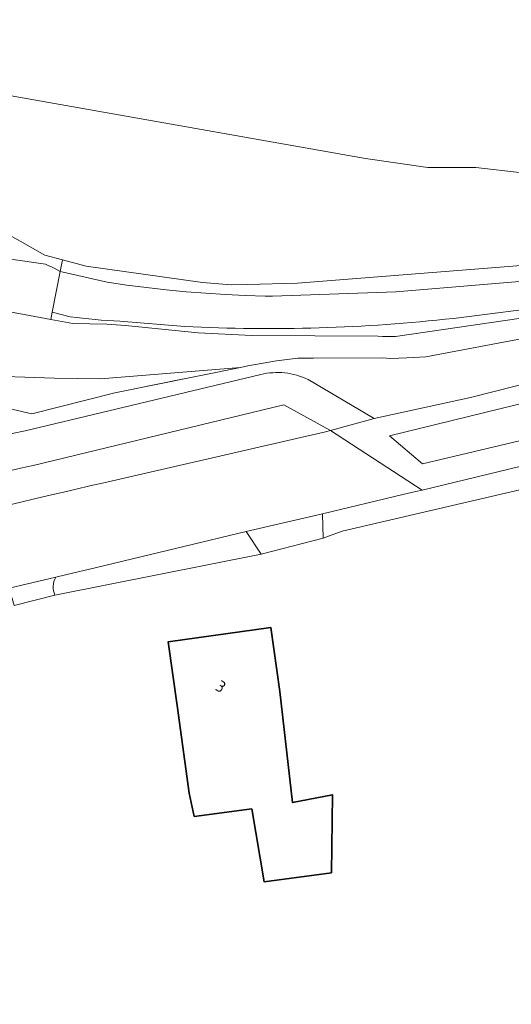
# Model space of a CAD drawing. Extents: x 184422 to 188298, y 343471 to 350189.
# Tile 198 of 256: x 185814 to 185852, y 348057 to 348133. Entities that reach past the tile are written whole.
import ezdxf
from ezdxf.enums import TextEntityAlignment as Align

# ---------------------------------------------------------------- set-up
doc = ezdxf.new("R2010")
doc.units = 0
for name, color, linetype, lineweight in [('B-WA-GR-BEPLANTING_CULTUUR_HEESTERS-GV', 252, 'Continuous', 18), ('B-WA-GR-BOUWLAND-GV', 252, 'Continuous', 13), ('B-WA-GR-GRAS-GV', 252, 'Continuous', 13), ('B-WA-GW-TALUD_KRUIN-G', 252, 'Continuous', 18), ('B-WA-IE-TERREINAFSCHEIDING_KUNSTMATIG_HEKWERK-G', 252, 'IE-TERREINAFSCHEIDING-KUNSTMATIG', 18), ('B-WA-OG-TERREIN_ERF-GV', 252, 'Continuous', 18), ('B-WA-OG-WEG-GV', 252, 'Continuous', 18), ('B-WA-VH-ONVERHARD-GV', 252, 'Continuous', 18), ('B-WA-VH-VERHARDING_ASFALT-GV', 252, 'Continuous', 18), ('B-WA-VH-VERHARDING_HALFVERHARDING_GRIND-GV', 252, 'Continuous', 18), ('B-WA-VH-VERHARDING_OPEN-GV', 252, 'Continuous', 18), ('B-WA-VH-VERHARDING_TEGEL-GV', 252, 'Continuous', 18), ('B-WE-OG-BEBOUWING-GV', 250, 'Continuous', 35), ('B-WE-OG-BEBOUWING-T18', 10, 'Continuous', 18)]:
    doc.layers.add(name, color=color, linetype=linetype, lineweight=lineweight)
doc.styles.add('NLCS-ISO-M500-T18', font='NLCS-ISO.ttf', dxfattribs={"height": 0.9})
doc.linetypes.add('IE-TERREINAFSCHEIDING-KUNSTMATIG', pattern='A,4,[82,NLCS.SHX,S=0.75,R=90,X=0,Y=0],4,-2', length=10)

msp = doc.modelspace()

# ---------------------------------------------------------------- linework, layer by layer
at = {"layer": 'B-WA-GR-BEPLANTING_CULTUUR_HEESTERS-GV', "flags": 128}
for points in [[(185870.118, 348126.766), (185868.783, 348126.226), (185862.805, 348122.331), (185860.148, 348121.338), (185856.12, 348120.826), (185853.294, 348121.518), (185849.686, 348121.94), (185845.989, 348121.94), (185841.149, 348122.632), (185806.554, 348128.744), (185769.254, 348136.485), (185670.08, 348159.809), (185593.795, 348178.184)], [(185870.118, 348126.766), (185868.783, 348126.226), (185862.805, 348122.331), (185860.148, 348121.338), (185856.12, 348120.826), (185853.294, 348121.518), (185849.686, 348121.94), (185845.989, 348121.94), (185841.149, 348122.632), (185806.554, 348128.744), (185769.254, 348136.485), (185670.08, 348159.809), (185593.795, 348178.184)], [(185870.118, 348126.766), (185868.783, 348126.226), (185862.805, 348122.331), (185860.148, 348121.338), (185856.12, 348120.826), (185853.294, 348121.518), (185849.686, 348121.94), (185845.989, 348121.94), (185841.149, 348122.632), (185806.554, 348128.744), (185769.254, 348136.485), (185670.08, 348159.809), (185593.795, 348178.184)], [(185813.463, 348116.779), (185816.319, 348115.154), (185817.702, 348114.779), (185819.536, 348114.282), (185828.521, 348113.033), (185830.746, 348112.84), (185831.992, 348112.871), (185835.902, 348112.969), (185853.205, 348114.332)], [(185813.463, 348116.779), (185816.319, 348115.154), (185817.702, 348114.779), (185819.536, 348114.282), (185828.521, 348113.033), (185830.746, 348112.84), (185831.992, 348112.871), (185835.902, 348112.969), (185853.205, 348114.332)], [(185813.463, 348116.779), (185816.319, 348115.154), (185817.702, 348114.779), (185819.536, 348114.282), (185828.521, 348113.033), (185830.746, 348112.84), (185831.992, 348112.871), (185835.902, 348112.969), (185853.205, 348114.332)]]:
    msp.add_lwpolyline(points, dxfattribs=at)
at = {"layer": 'B-WA-GR-BOUWLAND-GV', "flags": 128}
msp.add_lwpolyline([(185769.254, 348136.485), (185806.554, 348128.744), (185841.149, 348122.632), (185845.989, 348121.94), (185849.686, 348121.94), (185853.294, 348121.518), (185856.12, 348120.826), (185860.148, 348121.338), (185862.805, 348122.331), (185875.291, 348133.778)], dxfattribs=at)
msp.add_lwpolyline([(185769.254, 348136.485), (185806.554, 348128.744), (185841.149, 348122.632), (185845.989, 348121.94), (185849.686, 348121.94), (185853.294, 348121.518), (185856.12, 348120.826), (185860.148, 348121.338), (185862.805, 348122.331), (185875.291, 348133.778)], dxfattribs=at)
msp.add_lwpolyline([(185769.254, 348136.485), (185806.554, 348128.744), (185841.149, 348122.632), (185845.989, 348121.94), (185849.686, 348121.94), (185853.294, 348121.518), (185856.12, 348120.826), (185860.148, 348121.338), (185862.805, 348122.331), (185875.291, 348133.778)], dxfattribs=at)
at = {"layer": 'B-WA-GR-GRAS-GV', "flags": 128}
for points in [[(185597.004, 348160.417), (185619.989, 348154.657), (185641.735, 348149.783), (185663.086, 348144.903), (185682.326, 348140.673), (185735.083, 348128.607), (185802.584, 348113.047), (185811.935, 348111.055), (185816.779, 348110.16), (185816.89, 348110.717), (185817.52, 348113.87), (185817.046, 348114.133), (185816.844, 348114.235), (185816.626, 348114.33), (185816.372, 348114.435), (185813.693, 348114.833), (185810.618, 348115.552), (185792.905, 348119.579), (185779.637, 348122.575), (185753.485, 348129.215), (185701.003, 348141.341), (185696.488, 348142.384), (185596.195, 348165.196)], [(185597.004, 348160.417), (185619.989, 348154.657), (185641.735, 348149.783), (185663.086, 348144.903), (185682.326, 348140.673), (185735.083, 348128.607), (185802.584, 348113.047), (185811.935, 348111.055), (185816.779, 348110.16), (185816.89, 348110.717), (185817.52, 348113.87), (185817.046, 348114.133), (185816.844, 348114.235), (185816.626, 348114.33), (185816.372, 348114.435), (185813.693, 348114.833), (185810.618, 348115.552), (185792.905, 348119.579), (185779.637, 348122.575), (185753.485, 348129.215), (185701.003, 348141.341), (185696.488, 348142.384), (185596.195, 348165.196)], [(185597.004, 348160.417), (185619.989, 348154.657), (185641.735, 348149.783), (185663.086, 348144.903), (185682.326, 348140.673), (185735.083, 348128.607), (185802.584, 348113.047), (185811.935, 348111.055), (185816.779, 348110.16), (185816.89, 348110.717), (185817.52, 348113.87), (185817.046, 348114.133), (185816.844, 348114.235), (185816.626, 348114.33), (185816.372, 348114.435), (185813.693, 348114.833), (185810.618, 348115.552), (185792.905, 348119.579), (185779.637, 348122.575), (185753.485, 348129.215), (185701.003, 348141.341), (185696.488, 348142.384), (185596.195, 348165.196)], [(185701.003, 348141.341), (185753.485, 348129.215), (185779.637, 348122.575), (185792.905, 348119.579), (185810.618, 348115.552), (185813.693, 348114.833), (185816.372, 348114.435), (185816.626, 348114.33), (185816.844, 348114.235), (185817.046, 348114.133), (185817.52, 348113.87), (185817.702, 348114.779), (185816.319, 348115.154), (185813.463, 348116.779), (185810.607, 348118.404), (185804.444, 348119.758), (185741.409, 348134.336)], [(185701.003, 348141.341), (185753.485, 348129.215), (185779.637, 348122.575), (185792.905, 348119.579), (185810.618, 348115.552), (185813.693, 348114.833), (185816.372, 348114.435), (185816.626, 348114.33), (185816.844, 348114.235), (185817.046, 348114.133), (185817.52, 348113.87), (185817.702, 348114.779), (185816.319, 348115.154), (185813.463, 348116.779), (185810.607, 348118.404), (185804.444, 348119.758), (185741.409, 348134.336)], [(185701.003, 348141.341), (185753.485, 348129.215), (185779.637, 348122.575), (185792.905, 348119.579), (185810.618, 348115.552), (185813.693, 348114.833), (185816.372, 348114.435), (185816.626, 348114.33), (185816.844, 348114.235), (185817.046, 348114.133), (185817.52, 348113.87), (185817.702, 348114.779), (185816.319, 348115.154), (185813.463, 348116.779), (185810.607, 348118.404), (185804.444, 348119.758), (185741.409, 348134.336)], [(185656.854, 348137.427), (185683.86, 348132.271), (185707.565, 348126.962), (185750.398, 348117.451), (185783.344, 348110.01), (185807.476, 348104.697), (185812.079, 348103.611), (185815.318, 348102.847), (185821.75, 348104.472), (185831.474, 348106.44), (185820.644, 348105.552), (185817.066, 348105.601), (185810.938, 348105.81), (185807.55, 348106.193), (185803.669, 348106.779), (185774.529, 348113.29), (185750.763, 348118.989), (185730.068, 348123.438), (185707.892, 348128.379), (185687.906, 348133.018), (185669, 348137.595)], [(185656.854, 348137.427), (185683.86, 348132.271), (185707.565, 348126.962), (185750.398, 348117.451), (185783.344, 348110.01), (185807.476, 348104.697), (185812.079, 348103.611), (185815.318, 348102.847), (185821.75, 348104.472), (185831.474, 348106.44), (185820.644, 348105.552), (185817.066, 348105.601), (185810.938, 348105.81), (185807.55, 348106.193), (185803.669, 348106.779), (185774.529, 348113.29), (185750.763, 348118.989), (185730.068, 348123.438), (185707.892, 348128.379), (185687.906, 348133.018), (185669, 348137.595)], [(185656.854, 348137.427), (185683.86, 348132.271), (185707.565, 348126.962), (185750.398, 348117.451), (185783.344, 348110.01), (185807.476, 348104.697), (185812.079, 348103.611), (185815.318, 348102.847), (185821.75, 348104.472), (185831.474, 348106.44), (185820.644, 348105.552), (185817.066, 348105.601), (185810.938, 348105.81), (185807.55, 348106.193), (185803.669, 348106.779), (185774.529, 348113.29), (185750.763, 348118.989), (185730.068, 348123.438), (185707.892, 348128.379), (185687.906, 348133.018), (185669, 348137.595)], [(185857.972, 348110.952), (185843.484, 348108.833), (185842.477, 348108.839), (185842.102, 348108.867), (185832.349, 348108.907), (185828.203, 348109.121), (185822.563, 348109.685), (185821.127, 348109.792), (185818.498, 348109.843), (185816.779, 348110.16), (185811.935, 348111.055)], [(185857.972, 348110.952), (185843.484, 348108.833), (185842.477, 348108.839), (185842.102, 348108.867), (185832.349, 348108.907), (185828.203, 348109.121), (185822.563, 348109.685), (185821.127, 348109.792), (185818.498, 348109.843), (185816.779, 348110.16), (185811.935, 348111.055)], [(185857.972, 348110.952), (185843.484, 348108.833), (185842.477, 348108.839), (185842.102, 348108.867), (185832.349, 348108.907), (185828.203, 348109.121), (185822.563, 348109.685), (185821.127, 348109.792), (185818.498, 348109.843), (185816.779, 348110.16), (185811.935, 348111.055)], [(185810.938, 348105.81), (185817.066, 348105.601), (185820.644, 348105.552), (185831.474, 348106.44), (185832.056, 348106.558), (185834.264, 348106.962), (185835.921, 348107.166), (185837.116, 348107.172), (185842.458, 348107.199), (185843.109, 348107.138), (185844.359, 348107.194), (185845.815, 348107.263), (185853.745, 348108.768)], [(185810.938, 348105.81), (185817.066, 348105.601), (185820.644, 348105.552), (185831.474, 348106.44), (185832.056, 348106.558), (185834.264, 348106.962), (185835.921, 348107.166), (185837.116, 348107.172), (185842.458, 348107.199), (185843.109, 348107.138), (185844.359, 348107.194), (185845.815, 348107.263), (185853.745, 348108.768)], [(185810.938, 348105.81), (185817.066, 348105.601), (185820.644, 348105.552), (185831.474, 348106.44), (185832.056, 348106.558), (185834.264, 348106.962), (185835.921, 348107.166), (185837.116, 348107.172), (185842.458, 348107.199), (185843.109, 348107.138), (185844.359, 348107.194), (185845.815, 348107.263), (185853.745, 348108.768)]]:
    msp.add_lwpolyline(points, dxfattribs=at)
at = {"layer": 'B-WA-GW-TALUD_KRUIN-G', "flags": 128}
for points in [[(185862.573, 348108.126), (185861.39, 348109.609), (185860.616, 348110.313), (185859.864, 348110.697), (185859.176, 348110.859), (185857.972, 348110.952), (185843.484, 348108.833), (185842.477, 348108.839), (185842.102, 348108.867), (185832.349, 348108.907), (185828.203, 348109.121), (185822.563, 348109.685), (185821.127, 348109.792), (185818.498, 348109.843), (185816.779, 348110.16), (185811.935, 348111.055), (185802.584, 348113.047), (185735.083, 348128.607), (185682.326, 348140.673), (185663.086, 348144.903), (185641.735, 348149.783), (185619.989, 348154.657), (185597.004, 348160.417)], [(185862.573, 348108.126), (185861.39, 348109.609), (185860.616, 348110.313), (185859.864, 348110.697), (185859.176, 348110.859), (185857.972, 348110.952), (185843.484, 348108.833), (185842.477, 348108.839), (185842.102, 348108.867), (185832.349, 348108.907), (185828.203, 348109.121), (185822.563, 348109.685), (185821.127, 348109.792), (185818.498, 348109.843), (185816.779, 348110.16), (185811.935, 348111.055), (185802.584, 348113.047), (185735.083, 348128.607), (185682.326, 348140.673), (185663.086, 348144.903), (185641.735, 348149.783), (185619.989, 348154.657), (185597.004, 348160.417)], [(185862.573, 348108.126), (185861.39, 348109.609), (185860.616, 348110.313), (185859.864, 348110.697), (185859.176, 348110.859), (185857.972, 348110.952), (185843.484, 348108.833), (185842.477, 348108.839), (185842.102, 348108.867), (185832.349, 348108.907), (185828.203, 348109.121), (185822.563, 348109.685), (185821.127, 348109.792), (185818.498, 348109.843), (185816.779, 348110.16), (185811.935, 348111.055), (185802.584, 348113.047), (185735.083, 348128.607), (185682.326, 348140.673), (185663.086, 348144.903), (185641.735, 348149.783), (185619.989, 348154.657), (185597.004, 348160.417)], [(185813.463, 348116.779), (185816.319, 348115.154), (185817.702, 348114.779), (185819.536, 348114.282), (185828.521, 348113.033), (185830.746, 348112.84), (185831.992, 348112.871), (185835.902, 348112.969), (185853.205, 348114.332)], [(185813.463, 348116.779), (185816.319, 348115.154), (185817.702, 348114.779), (185819.536, 348114.282), (185828.521, 348113.033), (185830.746, 348112.84), (185831.992, 348112.871), (185835.902, 348112.969), (185853.205, 348114.332)], [(185813.463, 348116.779), (185816.319, 348115.154), (185817.702, 348114.779), (185819.536, 348114.282), (185828.521, 348113.033), (185830.746, 348112.84), (185831.992, 348112.871), (185835.902, 348112.969), (185853.205, 348114.332)]]:
    msp.add_lwpolyline(points, dxfattribs=at)
at = {"layer": 'B-WA-IE-TERREINAFSCHEIDING_KUNSTMATIG_HEKWERK-G', "flags": 128}
for points in [[(185817.52, 348113.87), (185817.046, 348114.133), (185816.844, 348114.235), (185816.626, 348114.33), (185816.372, 348114.435), (185813.693, 348114.833), (185810.618, 348115.552), (185792.905, 348119.579)], [(185817.52, 348113.87), (185817.046, 348114.133), (185816.844, 348114.235), (185816.626, 348114.33), (185816.372, 348114.435), (185813.693, 348114.833), (185810.618, 348115.552), (185792.905, 348119.579)], [(185817.52, 348113.87), (185817.046, 348114.133), (185816.844, 348114.235), (185816.626, 348114.33), (185816.372, 348114.435), (185813.693, 348114.833), (185810.618, 348115.552), (185792.905, 348119.579)], [(185816.89, 348110.717), (185817.52, 348113.87)], [(185816.89, 348110.717), (185817.52, 348113.87)], [(185816.89, 348110.717), (185817.52, 348113.87)], [(185816.779, 348110.16), (185816.89, 348110.717)], [(185816.779, 348110.16), (185816.89, 348110.717)], [(185816.779, 348110.16), (185816.89, 348110.717)], [(185823.28, 348104.782), (185826.951, 348105.525)], [(185823.28, 348104.782), (185826.951, 348105.525)], [(185823.28, 348104.782), (185826.951, 348105.525)]]:
    msp.add_lwpolyline(points, dxfattribs=at)
at = {"layer": 'B-WA-OG-TERREIN_ERF-GV', "flags": 128}
msp.add_lwpolyline([(185929.529, 348016.148), (185914.941, 348027.654), (185913.729, 348037.39), (185905.107, 348056.206), (185898.935, 348065.829), (185899.233, 348068.598), (185900.764, 348075.156), (185901.407, 348077.91), (185901.45, 348087.619), (185887.942, 348090.926), (185889.952, 348105.347), (185886.656, 348104.41), (185883.414, 348103.597), (185881.438, 348103.028), (185874.883, 348101.686), (185870.453, 348100.572), (185870.342, 348100.208), (185856.107, 348097.652), (185839.358, 348093.747), (185837.879, 348093.216), (185833.07, 348091.987), (185817.101, 348088.795), (185813.945, 348087.987)], dxfattribs=at)
msp.add_lwpolyline([(185929.529, 348016.148), (185914.941, 348027.654), (185913.729, 348037.39), (185905.107, 348056.206), (185898.935, 348065.829), (185899.233, 348068.598), (185900.764, 348075.156), (185901.407, 348077.91), (185901.45, 348087.619), (185887.942, 348090.926), (185889.952, 348105.347), (185886.656, 348104.41), (185883.414, 348103.597), (185881.438, 348103.028), (185874.883, 348101.686), (185870.453, 348100.572), (185870.342, 348100.208), (185856.107, 348097.652), (185839.358, 348093.747), (185837.879, 348093.216), (185833.07, 348091.987), (185817.101, 348088.795), (185813.945, 348087.987)], dxfattribs=at)
msp.add_lwpolyline([(185929.529, 348016.148), (185914.941, 348027.654), (185913.729, 348037.39), (185905.107, 348056.206), (185898.935, 348065.829), (185899.233, 348068.598), (185900.764, 348075.156), (185901.407, 348077.91), (185901.45, 348087.619), (185887.942, 348090.926), (185889.952, 348105.347), (185886.656, 348104.41), (185883.414, 348103.597), (185881.438, 348103.028), (185874.883, 348101.686), (185870.453, 348100.572), (185870.342, 348100.208), (185856.107, 348097.652), (185839.358, 348093.747), (185837.879, 348093.216), (185833.07, 348091.987), (185817.101, 348088.795), (185813.945, 348087.987)], dxfattribs=at)
msp.add_lwpolyline([(185827.891, 348071.655), (185827.509, 348073.449), (185826.571, 348080.242), (185825.887, 348085.195), (185833.825, 348086.291), (185834.509, 348081.338), (185835.497, 348072.745), (185838.594, 348073.332), (185838.51, 348067.284), (185833.304, 348066.594), (185832.345, 348072.242)], close=True, dxfattribs=at)
msp.add_lwpolyline([(185827.891, 348071.655), (185827.509, 348073.449), (185826.571, 348080.242), (185825.887, 348085.195), (185833.825, 348086.291), (185834.509, 348081.338), (185835.497, 348072.745), (185838.594, 348073.332), (185838.51, 348067.284), (185833.304, 348066.594), (185832.345, 348072.242)], close=True, dxfattribs=at)
msp.add_lwpolyline([(185827.891, 348071.655), (185827.509, 348073.449), (185826.571, 348080.242), (185825.887, 348085.195), (185833.825, 348086.291), (185834.509, 348081.338), (185835.497, 348072.745), (185838.594, 348073.332), (185838.51, 348067.284), (185833.304, 348066.594), (185832.345, 348072.242)], close=True, dxfattribs=at)
at = {"layer": 'B-WA-OG-WEG-GV', "flags": 128}
for points in [[(185876.886, 348121.16), (185875.789, 348120.067), (185872.604, 348117.261), (185868.143, 348114.176), (185866.339, 348113.093), (185864.347, 348112.302), (185861.547, 348111.632), (185859.605, 348111.411), (185858.567, 348111.439), (185856.767, 348111.355), (185856.052, 348111.265), (185847.963, 348110.246)], [(185876.886, 348121.16), (185875.789, 348120.067), (185872.604, 348117.261), (185868.143, 348114.176), (185866.339, 348113.093), (185864.347, 348112.302), (185861.547, 348111.632), (185859.605, 348111.411), (185858.567, 348111.439), (185856.767, 348111.355), (185856.052, 348111.265), (185847.963, 348110.246)], [(185876.886, 348121.16), (185875.789, 348120.067), (185872.604, 348117.261), (185868.143, 348114.176), (185866.339, 348113.093), (185864.347, 348112.302), (185861.547, 348111.632), (185859.605, 348111.411), (185858.567, 348111.439), (185856.767, 348111.355), (185856.052, 348111.265), (185847.963, 348110.246)], [(185836.709, 348105.513), (185841.823, 348102.489), (185849.279, 348104.113), (185876.681, 348111.074), (185892.963, 348116.686), (185892.823, 348117.265)], [(185836.709, 348105.513), (185841.823, 348102.489), (185849.279, 348104.113), (185876.681, 348111.074), (185892.963, 348116.686), (185892.823, 348117.265)], [(185836.709, 348105.513), (185841.823, 348102.489), (185849.279, 348104.113), (185876.681, 348111.074), (185892.963, 348116.686), (185892.823, 348117.265)], [(185853.205, 348114.332), (185835.902, 348112.969), (185831.992, 348112.871), (185830.746, 348112.84), (185828.521, 348113.033), (185819.536, 348114.282), (185817.702, 348114.779), (185817.52, 348113.87), (185817.734, 348113.833), (185821.148, 348113.041), (185822.672, 348112.824), (185824.199, 348112.631), (185825.728, 348112.461), (185827.26, 348112.316), (185828.793, 348112.194), (185830.327, 348112.096), (185831.861, 348112.022), (185833.395, 348111.972), (185833.953, 348111.962), (185843.495, 348112.315), (185854.32, 348113.195)], [(185853.205, 348114.332), (185835.902, 348112.969), (185831.992, 348112.871), (185830.746, 348112.84), (185828.521, 348113.033), (185819.536, 348114.282), (185817.702, 348114.779), (185817.52, 348113.87), (185817.734, 348113.833), (185821.148, 348113.041), (185822.672, 348112.824), (185824.199, 348112.631), (185825.728, 348112.461), (185827.26, 348112.316), (185828.793, 348112.194), (185830.327, 348112.096), (185831.861, 348112.022), (185833.395, 348111.972), (185833.953, 348111.962), (185843.495, 348112.315), (185854.32, 348113.195)], [(185853.205, 348114.332), (185835.902, 348112.969), (185831.992, 348112.871), (185830.746, 348112.84), (185828.521, 348113.033), (185819.536, 348114.282), (185817.702, 348114.779), (185817.52, 348113.87), (185817.734, 348113.833), (185821.148, 348113.041), (185822.672, 348112.824), (185824.199, 348112.631), (185825.728, 348112.461), (185827.26, 348112.316), (185828.793, 348112.194), (185830.327, 348112.096), (185831.861, 348112.022), (185833.395, 348111.972), (185833.953, 348111.962), (185843.495, 348112.315), (185854.32, 348113.195)], [(185818.291, 348110.378), (185816.89, 348110.717), (185816.779, 348110.16), (185818.498, 348109.843), (185821.127, 348109.792), (185822.563, 348109.685), (185828.203, 348109.121), (185832.349, 348108.907), (185842.102, 348108.867), (185842.477, 348108.839), (185843.484, 348108.833), (185857.972, 348110.952), (185859.176, 348110.859), (185859.864, 348110.697), (185860.616, 348110.313), (185861.39, 348109.609), (185862.573, 348108.126), (185866.561, 348109.212), (185865.606, 348110.525), (185865.415, 348110.897), (185865.347, 348111.387)], [(185818.291, 348110.378), (185816.89, 348110.717), (185816.779, 348110.16), (185818.498, 348109.843), (185821.127, 348109.792), (185822.563, 348109.685), (185828.203, 348109.121), (185832.349, 348108.907), (185842.102, 348108.867), (185842.477, 348108.839), (185843.484, 348108.833), (185857.972, 348110.952), (185859.176, 348110.859), (185859.864, 348110.697), (185860.616, 348110.313), (185861.39, 348109.609), (185862.573, 348108.126), (185866.561, 348109.212), (185865.606, 348110.525), (185865.415, 348110.897), (185865.347, 348111.387)], [(185818.291, 348110.378), (185816.89, 348110.717), (185816.779, 348110.16), (185818.498, 348109.843), (185821.127, 348109.792), (185822.563, 348109.685), (185828.203, 348109.121), (185832.349, 348108.907), (185842.102, 348108.867), (185842.477, 348108.839), (185843.484, 348108.833), (185857.972, 348110.952), (185859.176, 348110.859), (185859.864, 348110.697), (185860.616, 348110.313), (185861.39, 348109.609), (185862.573, 348108.126), (185866.561, 348109.212), (185865.606, 348110.525), (185865.415, 348110.897), (185865.347, 348111.387)], [(185827.16, 348109.614), (185822.138, 348110.025)], [(185827.16, 348109.614), (185822.138, 348110.025)], [(185827.16, 348109.614), (185822.138, 348110.025)], [(185853.745, 348108.768), (185845.815, 348107.263), (185844.359, 348107.194), (185843.109, 348107.138), (185842.458, 348107.199), (185837.116, 348107.172), (185835.921, 348107.166), (185834.264, 348106.962), (185832.056, 348106.558), (185831.474, 348106.44), (185821.75, 348104.472), (185815.318, 348102.847), (185812.079, 348103.611)], [(185853.745, 348108.768), (185845.815, 348107.263), (185844.359, 348107.194), (185843.109, 348107.138), (185842.458, 348107.199), (185837.116, 348107.172), (185835.921, 348107.166), (185834.264, 348106.962), (185832.056, 348106.558), (185831.474, 348106.44), (185821.75, 348104.472), (185815.318, 348102.847), (185812.079, 348103.611)], [(185853.745, 348108.768), (185845.815, 348107.263), (185844.359, 348107.194), (185843.109, 348107.138), (185842.458, 348107.199), (185837.116, 348107.172), (185835.921, 348107.166), (185834.264, 348106.962), (185832.056, 348106.558), (185831.474, 348106.44), (185821.75, 348104.472), (185815.318, 348102.847), (185812.079, 348103.611)], [(185814.814, 348101.545), (185833.045, 348105.897)], [(185814.814, 348101.545), (185833.045, 348105.897)], [(185814.814, 348101.545), (185833.045, 348105.897)], [(185820.891, 348097.505), (185838.062, 348101.445), (185838.451, 348101.553), (185834.827, 348103.552), (185815.416, 348098.853)], [(185820.891, 348097.505), (185838.062, 348101.445), (185838.451, 348101.553), (185834.827, 348103.552), (185815.416, 348098.853)], [(185820.891, 348097.505), (185838.062, 348101.445), (185838.451, 348101.553), (185834.827, 348103.552), (185815.416, 348098.853)]]:
    msp.add_lwpolyline(points, dxfattribs=at)
at = {"layer": 'B-WA-OG-WEG-GV'}
for points in [[(185822.138, 348110.025, -0.02428), (185818.291, 348110.378)], [(185822.138, 348110.025, -0.02428), (185818.291, 348110.378)], [(185822.138, 348110.025, -0.02428), (185818.291, 348110.378)], [(185847.963, 348110.246, -0.039901), (185827.16, 348109.614)], [(185847.963, 348110.246, -0.039901), (185827.16, 348109.614)], [(185847.963, 348110.246, -0.039901), (185827.16, 348109.614)], [(185833.045, 348105.897, -0.173058), (185836.709, 348105.513)], [(185833.045, 348105.897, -0.173058), (185836.709, 348105.513)], [(185833.045, 348105.897, -0.173058), (185836.709, 348105.513)], [(185782.521, 348092.538, -0.025612), (185814.814, 348101.545)], [(185782.521, 348092.538, -0.025612), (185814.814, 348101.545)], [(185782.521, 348092.538, -0.025612), (185814.814, 348101.545)], [(185815.416, 348098.853, 0.022999), (185784.892, 348090.45)], [(185815.416, 348098.853, 0.022999), (185784.892, 348090.45)], [(185815.416, 348098.853, 0.022999), (185784.892, 348090.45)], [(185786.85, 348088.415, -0.019314), (185820.891, 348097.505)], [(185786.85, 348088.415, -0.019314), (185820.891, 348097.505)], [(185786.85, 348088.415, -0.019314), (185820.891, 348097.505)]]:
    msp.add_lwpolyline(points, format="xyb", dxfattribs=at)
at = {"layer": 'B-WA-OG-WEG-GV', "flags": 128}
msp.add_lwpolyline([(185870.453, 348100.572), (185868.324, 348102.465), (185845.547, 348096.948), (185845.05, 348096.828), (185844.056, 348096.587), (185837.815, 348095.114), (185837.879, 348093.216), (185839.358, 348093.747), (185856.107, 348097.652), (185870.342, 348100.208)], close=True, dxfattribs=at)
msp.add_lwpolyline([(185870.453, 348100.572), (185868.324, 348102.465), (185845.547, 348096.948), (185845.05, 348096.828), (185844.056, 348096.587), (185837.815, 348095.114), (185837.879, 348093.216), (185839.358, 348093.747), (185856.107, 348097.652), (185870.342, 348100.208)], close=True, dxfattribs=at)
msp.add_lwpolyline([(185870.453, 348100.572), (185868.324, 348102.465), (185845.547, 348096.948), (185845.05, 348096.828), (185844.056, 348096.587), (185837.815, 348095.114), (185837.879, 348093.216), (185839.358, 348093.747), (185856.107, 348097.652), (185870.342, 348100.208)], close=True, dxfattribs=at)
at = {"layer": 'B-WA-VH-ONVERHARD-GV', "flags": 128}
for points in [[(185847.963, 348110.246), (185856.052, 348111.265), (185856.767, 348111.355), (185858.567, 348111.439), (185859.605, 348111.411), (185861.547, 348111.632), (185864.347, 348112.302), (185866.339, 348113.093), (185868.143, 348114.176), (185872.604, 348117.261), (185875.789, 348120.067), (185876.886, 348121.16)], [(185847.963, 348110.246), (185856.052, 348111.265), (185856.767, 348111.355), (185858.567, 348111.439), (185859.605, 348111.411), (185861.547, 348111.632), (185864.347, 348112.302), (185866.339, 348113.093), (185868.143, 348114.176), (185872.604, 348117.261), (185875.789, 348120.067), (185876.886, 348121.16)], [(185847.963, 348110.246), (185856.052, 348111.265), (185856.767, 348111.355), (185858.567, 348111.439), (185859.605, 348111.411), (185861.547, 348111.632), (185864.347, 348112.302), (185866.339, 348113.093), (185868.143, 348114.176), (185872.604, 348117.261), (185875.789, 348120.067), (185876.886, 348121.16)], [(185860.83, 348114.415), (185854.32, 348113.195), (185843.495, 348112.315), (185833.953, 348111.962), (185833.395, 348111.972), (185831.861, 348112.022), (185830.327, 348112.096), (185828.793, 348112.194), (185827.26, 348112.316), (185825.728, 348112.461), (185824.199, 348112.631), (185822.672, 348112.824), (185821.148, 348113.041), (185817.734, 348113.833), (185817.52, 348113.87), (185816.89, 348110.717), (185818.291, 348110.378)], [(185860.83, 348114.415), (185854.32, 348113.195), (185843.495, 348112.315), (185833.953, 348111.962), (185833.395, 348111.972), (185831.861, 348112.022), (185830.327, 348112.096), (185828.793, 348112.194), (185827.26, 348112.316), (185825.728, 348112.461), (185824.199, 348112.631), (185822.672, 348112.824), (185821.148, 348113.041), (185817.734, 348113.833), (185817.52, 348113.87), (185816.89, 348110.717), (185818.291, 348110.378)], [(185860.83, 348114.415), (185854.32, 348113.195), (185843.495, 348112.315), (185833.953, 348111.962), (185833.395, 348111.972), (185831.861, 348112.022), (185830.327, 348112.096), (185828.793, 348112.194), (185827.26, 348112.316), (185825.728, 348112.461), (185824.199, 348112.631), (185822.672, 348112.824), (185821.148, 348113.041), (185817.734, 348113.833), (185817.52, 348113.87), (185816.89, 348110.717), (185818.291, 348110.378)], [(185822.138, 348110.025), (185827.16, 348109.614)], [(185822.138, 348110.025), (185827.16, 348109.614)], [(185822.138, 348110.025), (185827.16, 348109.614)]]:
    msp.add_lwpolyline(points, dxfattribs=at)
at = {"layer": 'B-WA-VH-ONVERHARD-GV'}
for points in [[(185818.291, 348110.378, 0.02428), (185822.138, 348110.025)], [(185818.291, 348110.378, 0.02428), (185822.138, 348110.025)], [(185818.291, 348110.378, 0.02428), (185822.138, 348110.025)], [(185827.16, 348109.614, 0.039901), (185847.963, 348110.246)], [(185827.16, 348109.614, 0.039901), (185847.963, 348110.246)], [(185827.16, 348109.614, 0.039901), (185847.963, 348110.246)]]:
    msp.add_lwpolyline(points, format="xyb", dxfattribs=at)
at = {"layer": 'B-WA-VH-VERHARDING_ASFALT-GV', "flags": 128}
for points in [[(185893.463, 348115.411), (185892.963, 348116.686), (185876.681, 348111.074), (185849.279, 348104.113), (185841.823, 348102.489), (185841.364, 348102.362), (185838.451, 348101.553), (185845.547, 348096.948), (185868.324, 348102.465), (185876.135, 348104.509), (185880.588, 348105.741), (185880.574, 348106.147)], [(185893.463, 348115.411), (185892.963, 348116.686), (185876.681, 348111.074), (185849.279, 348104.113), (185841.823, 348102.489), (185841.364, 348102.362), (185838.451, 348101.553), (185845.547, 348096.948), (185868.324, 348102.465), (185876.135, 348104.509), (185880.588, 348105.741), (185880.574, 348106.147)], [(185893.463, 348115.411), (185892.963, 348116.686), (185876.681, 348111.074), (185849.279, 348104.113), (185841.823, 348102.489), (185841.364, 348102.362), (185838.451, 348101.553), (185845.547, 348096.948), (185868.324, 348102.465), (185876.135, 348104.509), (185880.588, 348105.741), (185880.574, 348106.147)], [(185860.096, 348105.335), (185843.008, 348101.154), (185845.568, 348098.981), (185860.58, 348102.548)], [(185860.58, 348102.548), (185845.568, 348098.981), (185843.008, 348101.154), (185860.096, 348105.335)], [(185860.096, 348105.335), (185843.008, 348101.154), (185845.568, 348098.981), (185860.58, 348102.548)], [(185860.58, 348102.548), (185845.568, 348098.981), (185843.008, 348101.154), (185860.096, 348105.335)], [(185860.096, 348105.335), (185843.008, 348101.154), (185845.568, 348098.981), (185860.58, 348102.548)], [(185860.58, 348102.548), (185845.568, 348098.981), (185843.008, 348101.154), (185860.096, 348105.335)], [(185800.636, 348086.565), (185808.194, 348088.551), (185808.834, 348088.202), (185813.568, 348089.334), (185817.177, 348090.197), (185818.56, 348090.528), (185819.688, 348090.798), (185831.906, 348093.72), (185837.815, 348095.114), (185844.056, 348096.587), (185845.05, 348096.828), (185845.547, 348096.948), (185838.451, 348101.553), (185838.062, 348101.445), (185820.891, 348097.505)], [(185800.636, 348086.565), (185808.194, 348088.551), (185808.834, 348088.202), (185813.568, 348089.334), (185817.177, 348090.197), (185818.56, 348090.528), (185819.688, 348090.798), (185831.906, 348093.72), (185837.815, 348095.114), (185844.056, 348096.587), (185845.05, 348096.828), (185845.547, 348096.948), (185838.451, 348101.553), (185838.062, 348101.445), (185820.891, 348097.505)], [(185800.636, 348086.565), (185808.194, 348088.551), (185808.834, 348088.202), (185813.568, 348089.334), (185817.177, 348090.197), (185818.56, 348090.528), (185819.688, 348090.798), (185831.906, 348093.72), (185837.815, 348095.114), (185844.056, 348096.587), (185845.05, 348096.828), (185845.547, 348096.948), (185838.451, 348101.553), (185838.062, 348101.445), (185820.891, 348097.505)]]:
    msp.add_lwpolyline(points, dxfattribs=at)
at = {"layer": 'B-WA-VH-VERHARDING_ASFALT-GV'}
msp.add_lwpolyline([(185820.891, 348097.505, 0.019314), (185786.85, 348088.415)], format="xyb", dxfattribs=at)
msp.add_lwpolyline([(185820.891, 348097.505, 0.019314), (185786.85, 348088.415)], format="xyb", dxfattribs=at)
msp.add_lwpolyline([(185820.891, 348097.505, 0.019314), (185786.85, 348088.415)], format="xyb", dxfattribs=at)
at = {"layer": 'B-WA-VH-VERHARDING_HALFVERHARDING_GRIND-GV', "flags": 128}
msp.add_lwpolyline([(185817.101, 348088.795), (185833.07, 348091.987), (185831.906, 348093.72), (185819.688, 348090.798), (185818.56, 348090.528), (185817.177, 348090.197)], dxfattribs=at)
msp.add_lwpolyline([(185817.101, 348088.795), (185833.07, 348091.987), (185831.906, 348093.72), (185819.688, 348090.798), (185818.56, 348090.528), (185817.177, 348090.197)], dxfattribs=at)
msp.add_lwpolyline([(185817.101, 348088.795), (185833.07, 348091.987), (185831.906, 348093.72), (185819.688, 348090.798), (185818.56, 348090.528), (185817.177, 348090.197)], dxfattribs=at)
at = {"layer": 'B-WA-VH-VERHARDING_HALFVERHARDING_GRIND-GV'}
msp.add_lwpolyline([(185817.177, 348090.197, 0.245187), (185817.101, 348088.795)], format="xyb", dxfattribs=at)
msp.add_lwpolyline([(185817.177, 348090.197, 0.245187), (185817.101, 348088.795)], format="xyb", dxfattribs=at)
msp.add_lwpolyline([(185817.177, 348090.197, 0.245187), (185817.101, 348088.795)], format="xyb", dxfattribs=at)
at = {"layer": 'B-WA-VH-VERHARDING_OPEN-GV', "flags": 128}
msp.add_lwpolyline([(185837.815, 348095.114), (185831.906, 348093.72), (185833.07, 348091.987), (185837.879, 348093.216)], close=True, dxfattribs=at)
msp.add_lwpolyline([(185837.815, 348095.114), (185831.906, 348093.72), (185833.07, 348091.987), (185837.879, 348093.216)], close=True, dxfattribs=at)
msp.add_lwpolyline([(185837.815, 348095.114), (185831.906, 348093.72), (185833.07, 348091.987), (185837.879, 348093.216)], close=True, dxfattribs=at)
msp.add_lwpolyline([(185817.177, 348090.197), (185813.568, 348089.334), (185813.945, 348087.987), (185817.101, 348088.795)], dxfattribs=at)
msp.add_lwpolyline([(185817.177, 348090.197), (185813.568, 348089.334), (185813.945, 348087.987), (185817.101, 348088.795)], dxfattribs=at)
msp.add_lwpolyline([(185817.177, 348090.197), (185813.568, 348089.334), (185813.945, 348087.987), (185817.101, 348088.795)], dxfattribs=at)
at = {"layer": 'B-WA-VH-VERHARDING_OPEN-GV'}
msp.add_lwpolyline([(185817.101, 348088.795, -0.245187), (185817.177, 348090.197)], format="xyb", dxfattribs=at)
msp.add_lwpolyline([(185817.101, 348088.795, -0.245187), (185817.177, 348090.197)], format="xyb", dxfattribs=at)
msp.add_lwpolyline([(185817.101, 348088.795, -0.245187), (185817.177, 348090.197)], format="xyb", dxfattribs=at)
at = {"layer": 'B-WA-VH-VERHARDING_TEGEL-GV', "flags": 128}
for points in [[(185833.045, 348105.897), (185814.814, 348101.545)], [(185833.045, 348105.897), (185814.814, 348101.545)], [(185833.045, 348105.897), (185814.814, 348101.545)], [(185815.416, 348098.853), (185834.827, 348103.552), (185838.451, 348101.553), (185841.364, 348102.362), (185841.823, 348102.489), (185836.709, 348105.513)], [(185815.416, 348098.853), (185834.827, 348103.552), (185838.451, 348101.553), (185841.364, 348102.362), (185841.823, 348102.489), (185836.709, 348105.513)], [(185815.416, 348098.853), (185834.827, 348103.552), (185838.451, 348101.553), (185841.364, 348102.362), (185841.823, 348102.489), (185836.709, 348105.513)]]:
    msp.add_lwpolyline(points, dxfattribs=at)
at = {"layer": 'B-WA-VH-VERHARDING_TEGEL-GV'}
for points in [[(185836.709, 348105.513, 0.173058), (185833.045, 348105.897)], [(185836.709, 348105.513, 0.173058), (185833.045, 348105.897)], [(185836.709, 348105.513, 0.173058), (185833.045, 348105.897)], [(185814.814, 348101.545, 0.025612), (185782.521, 348092.538)], [(185814.814, 348101.545, 0.025612), (185782.521, 348092.538)], [(185814.814, 348101.545, 0.025612), (185782.521, 348092.538)], [(185784.892, 348090.45, -0.022999), (185815.416, 348098.853)], [(185784.892, 348090.45, -0.022999), (185815.416, 348098.853)], [(185784.892, 348090.45, -0.022999), (185815.416, 348098.853)]]:
    msp.add_lwpolyline(points, format="xyb", dxfattribs=at)
at = {"layer": 'B-WE-OG-BEBOUWING-GV', "flags": 128}
msp.add_lwpolyline([(185827.509, 348073.449), (185827.891, 348071.655), (185832.345, 348072.242), (185833.304, 348066.594), (185838.51, 348067.284), (185838.594, 348073.332), (185835.497, 348072.745), (185834.509, 348081.338), (185833.825, 348086.291), (185825.887, 348085.195), (185826.571, 348080.242)], close=True, dxfattribs=at)
msp.add_lwpolyline([(185827.509, 348073.449), (185827.891, 348071.655), (185832.345, 348072.242), (185833.304, 348066.594), (185838.51, 348067.284), (185838.594, 348073.332), (185835.497, 348072.745), (185834.509, 348081.338), (185833.825, 348086.291), (185825.887, 348085.195), (185826.571, 348080.242)], close=True, dxfattribs=at)
msp.add_lwpolyline([(185827.509, 348073.449), (185827.891, 348071.655), (185832.345, 348072.242), (185833.304, 348066.594), (185838.51, 348067.284), (185838.594, 348073.332), (185835.497, 348072.745), (185834.509, 348081.338), (185833.825, 348086.291), (185825.887, 348085.195), (185826.571, 348080.242)], close=True, dxfattribs=at)

# ---------------------------------------------------------------- texts
at = {"layer": 'B-WE-OG-BEBOUWING-T18', "style": 'NLCS-ISO-M500-T18'}
msp.add_text('3', height=0.9, rotation=327.1, dxfattribs=at).set_placement((185829.954, 348081.719), align=Align.MIDDLE)
msp.add_text('3', height=0.9, rotation=327.1, dxfattribs=at).set_placement((185829.954, 348081.719), align=Align.MIDDLE)
msp.add_text('3', height=0.9, rotation=327.1, dxfattribs=at).set_placement((185829.954, 348081.719), align=Align.MIDDLE)

doc.saveas('drawing.dxf')
